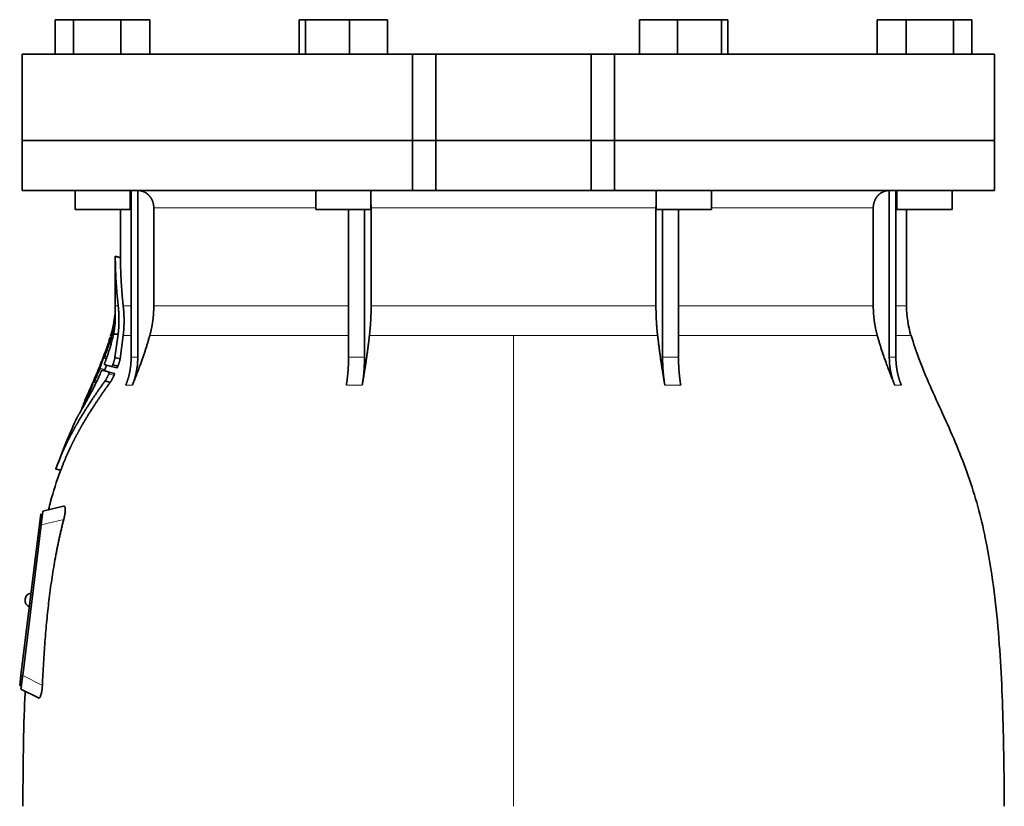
# Model space of a CAD drawing. Header units: millimetres. Extents: x 492 to 1367, y -1762 to 1549.
# Tile 25 of 29: x 499 to 785, y 813 to 1041. Entities that reach past the tile are written whole.
import ezdxf

# ---------------------------------------------------------------- set-up
doc = ezdxf.new("R2010")
doc.units = ezdxf.units.MM
doc.layers.add('VSI344-454_FLANG', color=7, linetype='Continuous')
doc.layers.add('VSI344-454_TESTA', color=7, linetype='Continuous')

# ---------------------------------------------------------------- blocks, each defined once
blk = doc.blocks.new('SE')
at = {"layer": 'VSI344-454_FLANG', "color": 7, "linetype": 'Continuous', "lineweight": 35}
for p, q in [((509.56, 1040.77), (509.56, 1030.77)), ((509.56, 1040.77), (514.87, 1040.77)), ((514.87, 1040.77), (514.87, 1030.77)), ((514.87, 1040.77), (528.61, 1040.77)), ((528.61, 1040.77), (528.61, 1030.77)), ((528.61, 1040.77), (537.04, 1040.77)), ((537.04, 1040.77), (537.04, 1030.77)), ((580.32, 1040.77), (580.32, 1030.77)), ((580.32, 1040.77), (582.12, 1040.77)), ((582.12, 1040.77), (582.12, 1030.77)), ((582.12, 1040.77), (594.93, 1040.77)), ((594.93, 1040.77), (594.93, 1030.77)), ((594.93, 1040.77), (605.92, 1040.77)), ((605.92, 1040.77), (605.92, 1030.77)), ((679.05, 1040.77), (679.05, 1030.77)), ((679.05, 1040.77), (690.04, 1040.77)), ((690.04, 1040.77), (690.04, 1030.77)), ((690.04, 1040.77), (702.84, 1040.77)), ((702.84, 1040.77), (702.84, 1030.77)), ((702.84, 1040.77), (704.65, 1040.77)), ((704.65, 1040.77), (704.65, 1030.77)), ((747.93, 1040.77), (747.93, 1030.77)), ((747.93, 1040.77), (756.36, 1040.77)), ((756.36, 1040.77), (756.36, 1030.77)), ((756.36, 1040.77), (770.1, 1040.77)), ((770.1, 1040.77), (770.1, 1030.77)), ((770.1, 1040.77), (775.4, 1040.77)), ((775.4, 1040.77), (775.4, 1030.77)), ((613.15, 1030.77), (499.98, 1030.77)), ((499.98, 1030.77), (499.98, 1005.77)), ((613.15, 1030.77), (619.98, 1030.77)), ((613.15, 1030.77), (613.15, 1005.77)), ((619.98, 1030.77), (664.98, 1030.77)), ((619.98, 1005.77), (619.98, 1030.77)), ((664.98, 1030.77), (671.81, 1030.77)), ((664.98, 1005.77), (664.98, 1030.77)), ((781.93, 1030.77), (671.81, 1030.77)), ((671.81, 1030.77), (671.81, 1005.77)), ((781.93, 1030.77), (781.93, 1005.77)), ((499.98, 1005.77), (613.15, 1005.77)), ((613.15, 1005.77), (619.98, 1005.77)), ((619.98, 1005.77), (664.98, 1005.77)), ((664.98, 1005.77), (671.81, 1005.77)), ((781.93, 1005.77), (671.81, 1005.77))]:
    blk.add_line(p, q, dxfattribs=at)
at = {"layer": 'VSI344-454_TESTA', "color": 7, "linetype": 'Continuous', "lineweight": 35}
for p, q in [((613.15, 1005.77), (499.98, 1005.77)), ((499.98, 1005.77), (499.98, 991.27)), ((619.98, 1005.77), (613.15, 1005.77)), ((613.15, 991.27), (613.15, 1005.77)), ((619.98, 1005.77), (664.98, 1005.77)), ((619.98, 1005.77), (619.98, 991.27)), ((671.81, 1005.77), (664.98, 1005.77)), ((664.98, 1005.77), (664.98, 991.27)), ((781.93, 1005.77), (671.81, 1005.77)), ((671.81, 1005.77), (671.81, 991.27)), ((781.93, 991.27), (781.93, 1005.77)), ((499.98, 991.27), (613.15, 991.27)), ((515.3, 991.27), (515.3, 985.77)), ((531.3, 985.77), (531.3, 991.27)), ((531.58, 991.27), (531.58, 942.92)), ((533.5, 991.27), (533.5, 942.92)), ((585.12, 991.27), (585.12, 985.77)), ((601.12, 985.77), (601.12, 991.27)), ((613.15, 991.27), (619.98, 991.27)), ((619.98, 991.27), (664.98, 991.27)), ((671.81, 991.27), (664.98, 991.27)), ((781.93, 991.27), (671.81, 991.27)), ((683.85, 991.27), (683.85, 985.77)), ((699.85, 985.77), (699.85, 991.27)), ((751.47, 991.27), (751.47, 942.92)), ((753.38, 991.27), (753.38, 942.92)), ((753.66, 991.27), (753.66, 985.77)), ((769.66, 985.77), (769.66, 991.27)), ((515.3, 985.77), (531.3, 985.77)), ((528.48, 985.77), (528.48, 971.79)), ((538.14, 986.27), (538.14, 957.83)), ((585.12, 985.77), (601.12, 985.77)), ((594.63, 985.77), (594.63, 942.92)), ((599.26, 985.77), (599.25, 942.92)), ((601.18, 986.27), (601.18, 957.83)), ((683.79, 986.27), (683.79, 957.83)), ((683.85, 985.77), (699.85, 985.77)), ((685.71, 985.77), (685.71, 942.92)), ((690.33, 985.77), (690.33, 942.92)), ((746.82, 986.27), (746.82, 957.83)), ((753.66, 985.77), (769.66, 985.77)), ((756.48, 957.83), (756.48, 985.77)), ((528.51, 971.81), (526.96, 972.22)), ((526.98, 972.23), (526.98, 957.83)), ((525.78, 949.7), (525.56, 949.04)), ((526.46, 949.65), (527.81, 949.65)), ((527.81, 949.65), (526.89, 942.9)), ((528.38, 942.5), (529.28, 949.22)), ((523.67, 942.76), (524.39, 942.57)), ((528.38, 942.5), (526.89, 942.9)), ((525.91, 940.24), (523.8, 940.81)), ((525.91, 940.24), (527.41, 939.84)), ((526.23, 940.73), (527.73, 940.32)), ((523.14, 939.21), (524.62, 938.82)), ((525.23, 938.64), (526.73, 938.24)), ((520.35, 935.36), (520.2, 935.02)), ((520.78, 935.77), (521.42, 935.6)), ((525.5, 935.67), (524, 936.07)), ((518.87, 931.94), (518.18, 930.37)), ((509.65, 910.57), (511.25, 910.14)), ((512, 899.77), (505.97, 898.38)), ((504.98, 894.46), (505.35, 897.44)), ((505.35, 897.44), (505.84, 897.38)), ((505.81, 897.12), (505.84, 897.38)), ((505.84, 897.38), (505.97, 898.38)), ((499.62, 850.79), (504.98, 894.46)), ((505.48, 894.41), (500.12, 850.74)), ((500.82, 872.87), (500.8, 872.75)), ((499.25, 847.81), (499.62, 850.79)), ((499.75, 847.75), (499.25, 847.81)), ((499.63, 846.77), (499.75, 847.75)), ((499.63, 846.77), (504.66, 844.2)), ((499.75, 847.75), (499.78, 848.03))]:
    blk.add_line(p, q, dxfattribs=at)
at = {"layer": 'VSI344-454_TESTA', "color": 4, "linetype": 'Continuous', "lineweight": 9}
for p, q in [((531.3, 986.27), (531.45, 986.27)), ((585.12, 986.27), (538.14, 986.27)), ((683.79, 986.27), (601.18, 986.27)), ((746.82, 986.27), (699.85, 986.27)), ((753.4, 986.27), (753.66, 986.27)), ((526.98, 972.06), (528.48, 971.66)), ((526.98, 957.83), (527.82, 957.83)), ((531.45, 957.83), (529.28, 957.83)), ((594.6, 957.83), (538.14, 957.83)), ((683.79, 957.83), (601.18, 957.83)), ((746.82, 957.83), (690.34, 957.83)), ((753.4, 957.83), (756.48, 957.83)), ((525.78, 949.65), (525.97, 949.65)), ((529.28, 949.22), (531.51, 949.22)), ((536.98, 949.22), (594.62, 949.22)), ((600.69, 949.22), (642.48, 949.22)), ((642.48, 949.22), (642.48, 812.8)), ((642.48, 949.22), (684.27, 949.22)), ((690.36, 949.22), (747.99, 949.22)), ((757.75, 949.22), (753.4, 949.22)), ((525.43, 947.52), (525.91, 947.39)), ((525.53, 947.86), (526, 947.73)), ((524.35, 942.45), (523.49, 942.68)), ((523.75, 943), (523.62, 943.03)), ((523.9, 943.22), (524.56, 943.04)), ((524.16, 944.34), (524.11, 944.35)), ((531.58, 942.92), (533.5, 942.92)), ((685.71, 942.92), (690.33, 942.92)), ((522.53, 939.77), (523.99, 939.38)), ((521.36, 937.35), (521.31, 937.37)), ((522.39, 939.42), (523.86, 939.03)), ((525.12, 938.11), (526.62, 937.7)), ((521.38, 935.52), (520.61, 935.72)), ((520.88, 936.04), (520.75, 936.07)), ((521.03, 936.22), (521.63, 936.06)), ((530.02, 934.86), (531.93, 934.86)), ((593.99, 934.86), (598.61, 934.86)), ((686.36, 934.86), (690.98, 934.86)), ((753.03, 934.86), (754.95, 934.86)), ((519.35, 932.44), (519.76, 932.33)), ((519.49, 932.79), (519.94, 932.67)), ((518.01, 929.98), (518.07, 929.96)), ((509.76, 910.69), (511.21, 910.3)), ((505.48, 894.4), (504.98, 894.46)), ((512.02, 895.92), (505.48, 894.41)), ((499.62, 850.79), (500.11, 850.73)), ((500.12, 850.74), (505.83, 847.83))]:
    blk.add_line(p, q, dxfattribs=at)
at = {"layer": 'VSI344-454_TESTA', "color": 7, "linetype": 'Continuous', "lineweight": 35}
for centre, radius, start, end in [((498.48, 957.83), 28.5, 355.6589, 0), ((786.48, 957.83), 30, 180, 196.6836), ((498.48, 957.83), 28.5, 343.3164, 354.6737), ((502.8, 872.63), 2, 97.4775, 173), ((502.79, 872.5), 2, 173, 248.5225)]:
    blk.add_arc(centre, radius, start, end, dxfattribs=at)
for points, degree, knots in [([(538.14, 986.27), (538.14, 987.23), (537.81, 988.13), (537.64, 988.58), (537.4, 988.98), (537.16, 989.38), (536.86, 989.72), (536.52, 990.11), (536.11, 990.41), (535.8, 990.64), (535.45, 990.81), (535.01, 991.03), (534.55, 991.14), (534.04, 991.27), (533.51, 991.27)], 2, [0, 0, 0, 0.25, 0.25, 0.375, 0.375, 0.5, 0.5, 0.642857, 0.642857, 0.75, 0.75, 0.875, 0.875, 1, 1, 1]), ([(751.46, 991.27), (750.93, 991.27), (750.42, 991.14), (749.95, 991.03), (749.52, 990.81), (748.98, 990.55), (748.52, 990.14), (748.3, 989.94), (748.1, 989.72), (747.8, 989.38), (747.56, 988.98), (747.32, 988.58), (747.16, 988.13), (746.82, 987.23), (746.82, 986.27)], 2, [0, 0, 0, 0.125, 0.125, 0.25, 0.25, 0.416667, 0.416667, 0.5, 0.5, 0.625, 0.625, 0.75, 0.75, 1, 1, 1]), ([(526.98, 972.06), (526.98, 972.08), (526.98, 972.11), (526.98, 972.15), (526.98, 972.18), (526.98, 972.2), (526.98, 972.21), (526.98, 972.22), (526.98, 972.21), (526.98, 972.19)], 3, [0, 0, 0, 0, 0.0869281, 0.1705674, 0.2524773, 0.3343163, 0.417747, 0.5043405, 0.700726, 0.700726, 0.700726, 0.700726]), ([(528.48, 971.81), (528.48, 971.81), (528.48, 971.81), (528.48, 971.81), (528.48, 971.78), (528.48, 971.73), (528.48, 971.68), (528.48, 971.66)], 3, [0.4993634, 0.4993634, 0.4993634, 0.4993634, 0.5012743, 0.6248953, 0.748744, 0.8742682, 1, 1, 1, 1]), ([(527.82, 957.83), (528.05, 955.74), (528.05, 953.67), (528.05, 952.57), (527.98, 951.49), (527.92, 950.56), (527.81, 949.65)], 2, [0, 0, 0, 0.5, 0.5, 0.75, 0.75, 1, 1, 1]), ([(529.28, 949.22), (529.52, 951.29), (529.52, 953.44), (529.53, 955.63), (529.28, 957.83)], 2, [0, 0, 0, 0.5, 0.5, 1, 1, 1]), ([(536.98, 949.22), (537.56, 951.32), (537.85, 953.48), (538.14, 955.65), (538.14, 957.83)], 2, [0, 0, 0, 0.5, 0.5, 1, 1, 1]), ([(600.69, 949.22), (600.93, 951.32), (601.06, 953.48), (601.18, 955.65), (601.18, 957.83)], 2, [0, 0, 0, 0.5, 0.5, 1, 1, 1]), ([(683.79, 957.83), (683.79, 955.65), (683.91, 953.48), (684.03, 951.32), (684.27, 949.22)], 2, [0, 0, 0, 0.5, 0.5, 1, 1, 1]), ([(746.82, 957.83), (746.82, 955.65), (747.12, 953.48), (747.41, 951.32), (747.99, 949.22)], 2, [0, 0, 0, 0.5, 0.5, 1, 1, 1]), ([(526.85, 955.04), (526.85, 955.05), (526.86, 955.08), (526.86, 955.12), (526.86, 955.15), (526.86, 955.18), (526.86, 955.18), (526.86, 955.19)], 3, [0, 0, 0, 0, 0.168351, 0.334942, 0.502689, 0.751512, 1, 1, 1, 1]), ([(526.93, 953.17), (526.93, 953.23), (526.94, 953.36), (526.95, 953.53), (526.96, 953.69), (526.96, 953.83), (526.97, 953.96), (526.97, 954.07), (526.97, 954.17), (526.97, 954.26), (526.97, 954.34), (526.97, 954.41), (526.97, 954.47), (526.97, 954.52), (526.97, 954.56), (526.96, 954.74), (526.96, 955.01), (526.94, 955.31), (526.92, 955.57), (526.91, 955.71), (526.91, 955.73), (526.91, 955.73)], 3, [0, 0, 0, 0, 0.0234084, 0.0454948, 0.0662673, 0.0857304, 0.103886, 0.1207337, 0.1362719, 0.1504979, 0.1634084, 0.1749999, 0.1852687, 0.1942113, 0.2018244, 0.2081053, 0.2931063, 0.3735012, 0.4491424, 0.5812047, 0.6494993, 0.6494993, 0.6494993, 0.6494993]), ([(526.46, 949.65), (526.48, 949.75), (526.52, 949.95), (526.58, 950.26), (526.64, 950.56), (526.69, 950.87), (526.73, 951.18), (526.78, 951.52), (526.82, 951.9), (526.87, 952.31), (526.9, 952.75), (526.92, 953.03), (526.93, 953.17)], 3, [0, 0, 0, 0, 0.075287, 0.152725, 0.232371, 0.314287, 0.398538, 0.485197, 0.598878, 0.722311, 0.855869, 1, 1, 1, 1]), ([(523.9, 941.24), (523.95, 941.37), (524.05, 941.63), (524.2, 942.01), (524.34, 942.4), (524.48, 942.78), (524.61, 943.16), (524.74, 943.54), (524.87, 943.92), (524.99, 944.29), (525.12, 944.66), (525.23, 945.03), (525.35, 945.4), (525.49, 945.86), (525.65, 946.42), (525.83, 947.08), (526.01, 947.73), (526.17, 948.38), (526.32, 949.02), (526.41, 949.44), (526.46, 949.65)], 3, [0, 0, 0, 0, 0.0436, 0.087048, 0.130354, 0.173526, 0.216573, 0.259505, 0.302334, 0.345068, 0.38772, 0.4303, 0.472822, 0.515297, 0.592533, 0.671051, 0.750942, 0.832313, 0.915286, 1, 1, 1, 1]), ([(536.98, 949.22), (536.89, 948.93), (536.72, 948.32), (536.45, 947.4), (536.16, 946.44), (535.85, 945.45), (535.51, 944.42), (535.15, 943.35), (534.76, 942.25), (534.36, 941.11), (533.92, 939.93), (533.46, 938.72), (532.98, 937.47), (532.47, 936.17), (532.11, 935.3), (531.93, 934.86)], 3, [0, 0, 0, 0, 0.060225, 0.123109, 0.188682, 0.256971, 0.328011, 0.401835, 0.478482, 0.557991, 0.640405, 0.725766, 0.814121, 0.905516, 1, 1, 1, 1]), ([(600.69, 949.22), (600.66, 948.93), (600.59, 948.32), (600.48, 947.4), (600.36, 946.44), (600.23, 945.45), (600.09, 944.42), (599.94, 943.35), (599.78, 942.25), (599.61, 941.11), (599.43, 939.93), (599.24, 938.72), (599.04, 937.47), (598.83, 936.17), (598.68, 935.3), (598.61, 934.86)], 3, [0, 0, 0, 0, 0.06022, 0.1231, 0.188669, 0.256956, 0.327994, 0.401817, 0.478464, 0.557974, 0.640389, 0.725753, 0.814111, 0.905511, 1, 1, 1, 1]), ([(686.36, 934.86), (686.28, 935.34), (686.12, 936.28), (685.89, 937.68), (685.68, 939.02), (685.48, 940.33), (685.29, 941.59), (685.11, 942.8), (684.94, 943.98), (684.79, 945.11), (684.64, 946.2), (684.51, 947.24), (684.39, 948.24), (684.31, 948.9), (684.27, 949.22)], 3, [0, 0, 0, 0, 0.102224, 0.200826, 0.295868, 0.387409, 0.475507, 0.560216, 0.641588, 0.719673, 0.794516, 0.86616, 0.934643, 1, 1, 1, 1]), ([(753.03, 934.86), (752.84, 935.34), (752.46, 936.28), (751.91, 937.68), (751.39, 939.02), (750.9, 940.33), (750.44, 941.59), (750.01, 942.8), (749.6, 943.98), (749.23, 945.11), (748.88, 946.2), (748.56, 947.24), (748.26, 948.24), (748.08, 948.9), (747.99, 949.22)], 3, [0, 0, 0, 0, 0.102224, 0.200826, 0.295868, 0.387409, 0.475507, 0.560216, 0.641588, 0.719673, 0.794516, 0.86616, 0.934643, 1, 1, 1, 1]), ([(784.82, 812.8), (784.79, 817.19), (784.72, 825), (784.48, 838.15), (783.96, 851.45), (783.05, 864.9), (781.56, 878.37), (779.49, 890.38), (776.94, 900.85), (774.07, 909.7), (770.69, 918.27), (766.97, 926.55), (763.3, 934.53), (760.03, 942.2), (758.56, 946.82), (757.79, 949.27)], 3, [0, 0, 0, 0, 0.084992, 0.17951, 0.274627, 0.370232, 0.466404, 0.563625, 0.629703, 0.695919, 0.761667, 0.826136, 0.888983, 0.950079, 1, 1, 1, 1]), ([(525.43, 947.52), (525.44, 947.54), (525.45, 947.58), (525.47, 947.64), (525.49, 947.71), (525.51, 947.79), (525.53, 947.83), (525.53, 947.86)], 3, [0, 0, 0, 0, 0.167837, 0.334108, 0.5018, 0.750897, 1, 1, 1, 1]), ([(523.49, 942.68), (523.49, 942.69), (523.5, 942.72), (523.52, 942.78), (523.55, 942.84), (523.58, 942.93), (523.6, 943), (523.62, 943.03)], 3, [0, 0, 0, 0, 0.164207, 0.326866, 0.491238, 0.745542, 1, 1, 1, 1]), ([(523.72, 942.88), (523.71, 942.86), (523.7, 942.84), (523.7, 942.8), (523.69, 942.78), (523.69, 942.76), (523.7, 942.75), (523.72, 942.79), (523.76, 942.86), (523.8, 942.96), (523.85, 943.09), (523.89, 943.17), (523.9, 943.22)], 3, [0, 0, 0, 0, 0.063279, 0.124964, 0.186389, 0.248902, 0.37582, 0.50344, 0.627237, 0.751955, 0.876448, 1, 1, 1, 1]), ([(524.11, 944.35), (524.12, 944.38), (524.13, 944.42), (524.16, 944.49), (524.18, 944.55), (524.21, 944.63), (524.25, 944.71), (524.28, 944.78), (524.3, 944.82), (524.3, 944.82), (524.3, 944.78), (524.28, 944.73), (524.27, 944.7)], 3, [0, 0, 0, 0, 0.062966, 0.124796, 0.186784, 0.250209, 0.375117, 0.49931, 0.626183, 0.752696, 0.875851, 1, 1, 1, 1]), ([(526.89, 942.9), (526.88, 942.85), (526.86, 942.75), (526.82, 942.59), (526.79, 942.43), (526.74, 942.26), (526.7, 942.09), (526.64, 941.91), (526.59, 941.72), (526.52, 941.53), (526.46, 941.34), (526.39, 941.14), (526.31, 940.93), (526.26, 940.8), (526.23, 940.73)], 3, [0, 0, 0, 0, 0.077144, 0.155351, 0.234641, 0.315035, 0.39655, 0.479206, 0.563019, 0.648006, 0.734183, 0.821564, 0.910165, 1, 1, 1, 1]), ([(527.74, 940.33), (527.76, 940.39), (527.81, 940.52), (527.88, 940.7), (527.94, 940.89), (528, 941.07), (528.06, 941.25), (528.12, 941.42), (528.17, 941.59), (528.21, 941.76), (528.25, 941.92), (528.29, 942.07), (528.33, 942.22), (528.36, 942.36), (528.37, 942.45), (528.38, 942.5)], 3, [0, 0, 0, 0, 0.082904, 0.164766, 0.245597, 0.325409, 0.404213, 0.482023, 0.558851, 0.634711, 0.709616, 0.783583, 0.856625, 0.928759, 1, 1, 1, 1]), ([(530.02, 934.86), (530.79, 936.76), (531.19, 938.8), (531.58, 940.84), (531.58, 942.92)], 2, [0, 0, 0, 0.500132, 0.500132, 1, 1, 1]), ([(533.5, 942.92), (533.5, 940.84), (533.1, 938.8), (532.71, 936.77), (531.93, 934.86)], 2, [0, 0, 0, 0.499849, 0.499849, 1, 1, 1]), ([(593.99, 934.86), (594.31, 936.76), (594.47, 938.8), (594.63, 940.84), (594.63, 942.92)], 2, [0, 0, 0, 0.500133, 0.500133, 1, 1, 1]), ([(599.25, 942.92), (599.25, 940.84), (599.09, 938.8), (598.93, 936.76), (598.61, 934.86)], 2, [0, 0, 0, 0.499868, 0.499868, 1, 1, 1]), ([(686.36, 934.86), (686.04, 936.76), (685.88, 938.8), (685.71, 940.84), (685.71, 942.92)], 2, [0, 0, 0, 0.5, 0.5, 1, 1, 1]), ([(690.33, 942.92), (690.33, 940.84), (690.5, 938.8), (690.66, 936.76), (690.98, 934.86)], 2, [0, 0, 0, 0.5, 0.5, 1, 1, 1]), ([(753.03, 934.86), (752.26, 936.76), (751.86, 938.8), (751.47, 940.84), (751.47, 942.92)], 2, [0, 0, 0, 0.500132, 0.500132, 1, 1, 1]), ([(753.38, 942.92), (753.38, 940.84), (753.78, 938.8), (754.17, 936.76), (754.95, 934.86)], 2, [0, 0, 0, 0.499868, 0.499868, 1, 1, 1]), ([(522.39, 939.42), (522.4, 939.44), (522.42, 939.49), (522.45, 939.55), (522.47, 939.62), (522.5, 939.7), (522.52, 939.75), (522.53, 939.77)], 3, [0, 0, 0, 0, 0.168526, 0.335046, 0.503023, 0.75174, 1, 1, 1, 1]), ([(523.9, 941.24), (523.9, 941.21), (523.88, 941.17), (523.85, 941.1), (523.83, 941.04), (523.82, 940.99), (523.8, 940.91), (523.78, 940.83), (523.79, 940.81), (523.8, 940.81)], 3, [0, 0, 0, 0, 0.102907, 0.202298, 0.30042, 0.399604, 0.502115, 0.750474, 1, 1, 1, 1]), ([(523.99, 939.38), (524.09, 939.7), (524.23, 940.12), (524.37, 940.54), (524.4, 940.64)], 3, [0, 0, 0, 0, 0.3333333, 0.4372298, 0.4372298, 0.4372298, 0.4372298]), ([(525.91, 940.24), (525.91, 940.24), (525.92, 940.24), (525.94, 940.25), (525.97, 940.27), (525.99, 940.3), (526.02, 940.33), (526.06, 940.39), (526.12, 940.47), (526.18, 940.6), (526.21, 940.68), (526.23, 940.73)], 3, [0, 0, 0, 0, 0.086868, 0.170562, 0.252673, 0.334884, 0.418871, 0.50621, 0.674735, 0.834793, 1, 1, 1, 1]), ([(527.74, 940.33), (527.73, 940.3), (527.71, 940.26), (527.68, 940.2), (527.65, 940.12), (527.6, 940.05), (527.56, 939.97), (527.51, 939.91), (527.47, 939.87), (527.43, 939.84), (527.42, 939.84), (527.41, 939.84)], 3, [0, 0, 0, 0, 0.081418, 0.162667, 0.245387, 0.369019, 0.494297, 0.620472, 0.74628, 0.873568, 1, 1, 1, 1]), ([(517.41, 928.06), (517.52, 928.26), (517.75, 928.67), (518.14, 929.37), (518.59, 930.17), (519.18, 931.25), (519.91, 932.61), (520.68, 934.11), (521.44, 935.64), (522.17, 937.17), (522.67, 938.29), (522.91, 938.82)], 3, [0, 0, 0, 0, 0.076554, 0.158421, 0.245571, 0.341174, 0.489368, 0.630596, 0.738412, 0.875199, 1, 1, 1, 1]), ([(521.31, 937.37), (521.32, 937.39), (521.34, 937.43), (521.37, 937.5), (521.4, 937.56), (521.43, 937.64), (521.47, 937.72), (521.51, 937.79), (521.53, 937.83), (521.53, 937.82), (521.52, 937.79), (521.5, 937.73), (521.49, 937.7)], 3, [0, 0, 0, 0, 0.06381, 0.126263, 0.188678, 0.252375, 0.378548, 0.504124, 0.629235, 0.754264, 0.876896, 1, 1, 1, 1]), ([(523.14, 939.21), (523.14, 939.21), (523.13, 939.21), (523.12, 939.21), (523.1, 939.19), (523.08, 939.16), (523.05, 939.11), (523.02, 939.05), (522.98, 938.98), (522.94, 938.9), (522.92, 938.85), (522.91, 938.82)], 3, [0, 0, 0, 0, 0.082967, 0.165673, 0.249342, 0.373952, 0.499349, 0.624786, 0.749741, 0.875167, 1, 1, 1, 1]), ([(523.99, 939.38), (523.99, 939.37), (523.98, 939.34), (523.96, 939.28), (523.93, 939.21), (523.9, 939.13), (523.87, 939.06), (523.86, 939.03)], 3, [0, 0, 0, 0, 0.163722, 0.326003, 0.490132, 0.74473, 1, 1, 1, 1]), ([(525.12, 938.11), (525.09, 938.03), (525.02, 937.89), (524.91, 937.67), (524.8, 937.45), (524.69, 937.23), (524.57, 937), (524.43, 936.76), (524.29, 936.52), (524.14, 936.28), (524.05, 936.14), (524, 936.07)], 3, [0, 0, 0, 0, 0.094258, 0.191243, 0.290639, 0.392138, 0.495456, 0.611681, 0.734498, 0.863817, 1, 1, 1, 1]), ([(525.12, 938.11), (525.13, 938.13), (525.15, 938.17), (525.17, 938.24), (525.2, 938.31), (525.23, 938.39), (525.25, 938.47), (525.26, 938.54), (525.26, 938.59), (525.25, 938.63), (525.24, 938.64), (525.23, 938.64)], 3, [0, 0, 0, 0, 0.08401, 0.16737, 0.251806, 0.374676, 0.49698, 0.619813, 0.743838, 0.872043, 1, 1, 1, 1]), ([(525.5, 935.67), (525.52, 935.7), (525.57, 935.76), (525.63, 935.86), (525.7, 935.97), (525.77, 936.07), (525.83, 936.18), (525.9, 936.29), (525.96, 936.4), (526.02, 936.51), (526.12, 936.7), (526.27, 936.97), (526.45, 937.34), (526.57, 937.58), (526.62, 937.7)], 3, [0, 0, 0, 0, 0.061739, 0.122065, 0.181064, 0.238788, 0.295265, 0.350503, 0.404493, 0.457217, 0.508649, 0.678163, 0.842407, 1, 1, 1, 1]), ([(526.73, 938.24), (526.74, 938.24), (526.75, 938.24), (526.75, 938.22), (526.76, 938.19), (526.76, 938.14), (526.75, 938.07), (526.73, 937.99), (526.7, 937.9), (526.67, 937.8), (526.64, 937.74), (526.62, 937.7)], 3, [0, 0, 0, 0, 0.085449, 0.170198, 0.255947, 0.379765, 0.502454, 0.624681, 0.747679, 0.874067, 1, 1, 1, 1]), ([(524, 936.07), (521.71, 932.89), (519.85, 930.07), (517.72, 926.86), (516, 923.87), (515.07, 922.25), (514.23, 920.68), (513.36, 919.02), (512.57, 917.36), (510.99, 914.03), (509.76, 910.69)], 2, [0, 0, 0, 0.25, 0.25, 0.5, 0.5, 0.625, 0.625, 0.75, 0.75, 1, 1, 1]), ([(511.21, 910.3), (512.44, 913.63), (514.03, 916.96), (514.81, 918.6), (515.69, 920.25), (516.51, 921.8), (517.43, 923.4), (519.16, 926.39), (521.29, 929.61), (523.19, 932.47), (525.5, 935.67)], 2, [0, 0, 0, 0.25, 0.25, 0.375, 0.375, 0.5, 0.5, 0.75, 0.75, 1, 1, 1]), ([(520.61, 935.72), (520.61, 935.74), (520.63, 935.77), (520.65, 935.82), (520.68, 935.89), (520.71, 935.97), (520.74, 936.04), (520.75, 936.07)], 3, [0, 0, 0, 0, 0.16391, 0.326464, 0.490836, 0.745226, 1, 1, 1, 1]), ([(520.83, 935.89), (520.82, 935.86), (520.8, 935.8), (520.79, 935.75), (520.82, 935.78), (520.9, 935.93), (520.97, 936.09), (521.01, 936.17), (521.03, 936.22)], 3, [0, 0, 0, 0, 0.123664, 0.246411, 0.497463, 0.746927, 0.873761, 1, 1, 1, 1]), ([(519.35, 932.44), (519.36, 932.46), (519.38, 932.51), (519.4, 932.57), (519.43, 932.64), (519.47, 932.72), (519.48, 932.77), (519.49, 932.79)], 3, [0, 0, 0, 0, 0.168888, 0.335732, 0.503899, 0.752326, 1, 1, 1, 1]), ([(517.41, 928.06), (517.4, 928.05), (517.39, 928.03), (517.36, 927.99), (517.35, 927.97), (517.34, 927.98), (517.35, 928.02), (517.37, 928.09), (517.41, 928.19), (517.46, 928.29), (517.49, 928.38), (517.51, 928.42), (517.52, 928.44)], 3, [0, 0, 0, 0, 0.063173, 0.126669, 0.25139, 0.374624, 0.497229, 0.620048, 0.744161, 0.870712, 0.935536, 1, 1, 1, 1]), ([(518.01, 929.98), (518.01, 929.99), (518.02, 930.01), (518.04, 930.06), (518.06, 930.1), (518.09, 930.16), (518.13, 930.25), (518.16, 930.33), (518.18, 930.37)], 3, [0, 0, 0, 0, 0.125105, 0.248501, 0.372119, 0.497878, 0.748605, 1, 1, 1, 1]), ([(515.84, 925.41), (515.85, 925.41), (515.85, 925.41), (515.86, 925.43), (515.87, 925.45), (515.89, 925.48), (515.92, 925.52), (515.95, 925.57), (515.99, 925.64), (516.03, 925.71), (516.09, 925.79), (516.15, 925.9), (516.24, 926.04), (516.34, 926.22), (516.46, 926.42), (516.6, 926.65), (516.75, 926.91), (516.86, 927.11), (516.92, 927.2)], 3, [0, 0, 0, 0, 0.054166, 0.108282, 0.162323, 0.21627, 0.270104, 0.323807, 0.377367, 0.430771, 0.48401, 0.53708, 0.613609, 0.690347, 0.767307, 0.844527, 0.922063, 1, 1, 1, 1]), ([(516.89, 927.19), (516.86, 927.14), (516.8, 927.03), (516.71, 926.88), (516.63, 926.74), (516.55, 926.61), (516.48, 926.48), (516.41, 926.36), (516.35, 926.25), (516.29, 926.15), (516.23, 926.05), (516.18, 925.96), (516.11, 925.85), (516.04, 925.73), (515.97, 925.61), (515.91, 925.52), (515.87, 925.45), (515.85, 925.42), (515.85, 925.41), (515.84, 925.41)], 3, [0, 0, 0, 0, 0.042969, 0.08578, 0.128454, 0.171009, 0.21346, 0.255821, 0.298104, 0.340321, 0.382478, 0.424584, 0.466644, 0.554492, 0.642779, 0.731504, 0.820647, 0.910165, 1, 1, 1, 1]), ([(516.89, 927.19), (516.9, 927.2), (516.91, 927.22), (516.93, 927.26), (516.95, 927.31), (516.99, 927.37), (517.03, 927.46), (517.08, 927.58), (517.14, 927.7), (517.18, 927.8), (517.22, 927.9), (517.24, 927.95), (517.25, 927.97)], 3, [0, 0, 0, 0, 0.064055, 0.126997, 0.189862, 0.253688, 0.381042, 0.508557, 0.632366, 0.756188, 0.878525, 1, 1, 1, 1]), ([(517.26, 927.93), (517.25, 927.92), (517.24, 927.89), (517.22, 927.85), (517.2, 927.8), (517.18, 927.74), (517.14, 927.65), (517.09, 927.54), (517.04, 927.44), (517, 927.35), (516.95, 927.26), (516.93, 927.22), (516.92, 927.2)], 3, [0, 0, 0, 0, 0.062493, 0.124501, 0.186876, 0.250458, 0.374582, 0.4995, 0.624366, 0.748976, 0.875076, 1, 1, 1, 1]), ([(511.18, 910.19), (511.12, 910.04), (510.02, 907.23), (508.69, 903.1), (507.83, 899.6), (507.62, 898.74)], 3, [0, 0, 0, 0, 0.036304, 0.797578, 1, 1, 1, 1]), ([(509.76, 910.69), (509.75, 910.68), (509.74, 910.65), (509.73, 910.61), (509.72, 910.58), (509.71, 910.56), (509.71, 910.55), (509.71, 910.56), (509.72, 910.59), (509.74, 910.63), (509.75, 910.67), (509.76, 910.69)], 3, [0, 0, 0, 0, 0.083882, 0.167351, 0.251899, 0.376428, 0.501233, 0.625666, 0.750014, 0.87532, 1, 1, 1, 1]), ([(511.21, 910.3), (511.21, 910.29), (511.2, 910.26), (511.18, 910.22), (511.17, 910.19), (511.16, 910.17), (511.16, 910.16), (511.16, 910.16)], 3, [0, 0, 0, 0, 0.0843796, 0.168281, 0.253219, 0.3781846, 0.5009475, 0.5009475, 0.5009475, 0.5009475]), ([(512, 899.77), (512.02, 899.78), (512.06, 899.78), (512.11, 899.78), (512.16, 899.77), (512.22, 899.74), (512.29, 899.67), (512.35, 899.56), (512.4, 899.42), (512.45, 899.18), (512.48, 898.8), (512.46, 898.23), (512.39, 897.66), (512.3, 897.17), (512.22, 896.76), (512.13, 896.34), (512.06, 896.06), (512.02, 895.92)], 3, [0, 0, 0, 0, 0.03415, 0.067958, 0.101516, 0.134917, 0.197958, 0.259657, 0.318285, 0.37658, 0.490339, 0.607904, 0.728718, 0.794673, 0.861368, 0.929571, 1, 1, 1, 1]), ([(512.02, 895.92), (511.93, 895.55), (511.74, 894.81), (511.47, 893.7), (511.2, 892.57), (510.93, 891.42), (510.68, 890.26), (510.43, 889.08), (510.18, 887.88), (509.94, 886.67), (509.71, 885.45), (509.21, 882.72), (508.5, 878.38), (507.72, 872.51), (507.08, 866.5), (506.65, 861.52), (506.35, 857.42), (506.16, 854.31), (505.98, 851.1), (505.88, 848.93), (505.83, 847.83)], 3, [0, 0, 0, 0, 0.02336, 0.047015, 0.070963, 0.095203, 0.119731, 0.144544, 0.169639, 0.195013, 0.220662, 0.246585, 0.366346, 0.49242, 0.612327, 0.739264, 0.80163, 0.865878, 0.932007, 1, 1, 1, 1]), ([(500.86, 846.16), (500.79, 844.94), (500.47, 838.98), (500.3, 827.23), (500.19, 818.06), (500.15, 812.8)], 3, [0, 0, 0, 0, 0.099906, 0.570416, 1, 1, 1, 1]), ([(505.83, 847.83), (505.83, 847.76), (505.82, 847.62), (505.81, 847.41), (505.79, 847.21), (505.77, 846.94), (505.73, 846.62), (505.68, 846.26), (505.62, 845.92), (505.54, 845.5), (505.41, 845.04), (505.24, 844.61), (505.09, 844.36), (504.96, 844.23), (504.86, 844.18), (504.76, 844.17), (504.69, 844.19), (504.66, 844.2)], 3, [0, 0, 0, 0, 0.033557, 0.066787, 0.099773, 0.132599, 0.195864, 0.258046, 0.318335, 0.378144, 0.495718, 0.614111, 0.73627, 0.799835, 0.864479, 0.931713, 1, 1, 1, 1])]:
    blk.add_open_spline(points, degree=degree, knots=knots, dxfattribs=at)
for points, degree in [([(601.18, 986.27), (601.18, 986.69), (601.15, 987.1)], 2), ([(683.82, 987.1), (683.79, 986.69), (683.79, 986.27)], 2), ([(526.98, 972.06), (527.01, 965.03), (527.82, 957.83)], 2), ([(529.28, 957.83), (528.51, 964.82), (528.48, 971.66)], 2), ([(526.85, 955.04), (526.8, 954.42), (526.66, 953.21), (526.36, 951.41), (526.11, 950.23), (525.97, 949.65)], 3), ([(520.35, 935.36), (522.33, 939.87), (524.12, 944.29), (525.51, 948.75)], 3), ([(525.97, 949.65), (525.9, 949.35), (525.75, 948.75), (525.61, 948.15), (525.53, 947.86)], 3), ([(525.43, 947.52), (525.28, 947.04), (524.96, 946.1), (524.45, 944.66), (524.09, 943.7), (523.9, 943.22)], 3), ([(523.49, 942.68), (523.38, 942.35), (523.16, 941.7), (522.84, 940.73), (522.63, 940.09), (522.53, 939.77)], 3), ([(524.11, 944.35), (524.03, 944.13), (523.87, 943.69), (523.7, 943.25), (523.62, 943.03)], 3), ([(523.72, 942.88), (523.78, 943.08), (523.9, 943.48), (524.09, 944.09), (524.21, 944.5), (524.27, 944.7)], 3), ([(521.31, 937.37), (521.22, 937.15), (521.03, 936.72), (520.85, 936.29), (520.75, 936.07)], 3), ([(520.83, 935.89), (520.9, 936.09), (521.05, 936.49), (521.27, 937.1), (521.42, 937.5), (521.49, 937.7)], 3), ([(522.39, 939.42), (522.25, 939.07), (521.95, 938.36), (521.5, 937.29), (521.19, 936.58), (521.03, 936.22)], 3), ([(523.14, 939.21), (523.31, 939.17), (523.69, 939.06), (524.39, 938.87), (524.93, 938.72), (525.23, 938.64)], 3), ([(526.73, 938.24), (526.43, 938.32), (525.88, 938.47), (525.17, 938.67), (524.79, 938.77), (524.62, 938.82)], 3), ([(517.26, 927.93), (517.57, 928.74), (518.2, 930.34), (519.19, 932.7), (519.86, 934.25), (520.2, 935.02)], 3), ([(520.61, 935.72), (520.48, 935.4), (520.23, 934.75), (519.86, 933.77), (519.61, 933.12), (519.49, 932.79)], 3), ([(519.35, 932.44), (519.15, 932), (518.75, 931.12), (518.14, 929.79), (517.73, 928.89), (517.52, 928.44)], 3), ([(518.01, 929.98), (517.92, 929.76), (517.74, 929.31), (517.49, 928.64), (517.33, 928.19), (517.25, 927.97)], 3), ([(515.87, 925.41), (514.01, 921.5), (511.96, 916.56), (509.73, 910.57)], 3), ([(505.48, 894.41), (505.67, 895.99), (505.81, 897.11)], 2), ([(499.78, 848.03), (499.92, 849.16), (500.12, 850.74)], 2)]:
    blk.add_open_spline(points, degree=degree, dxfattribs=at)
at = {"layer": 'VSI344-454_TESTA', "color": 4, "linetype": 'Continuous', "lineweight": 9}
for points in [[(594.63, 942.92), (594.63, 942.92), (594.63, 942.92), (594.63, 942.92), (595.41, 942.95), (596.95, 942.99), (598.49, 942.95), (599.25, 942.92), (599.25, 942.92), (599.25, 942.92), (599.25, 942.92)], [(751.47, 942.92), (751.47, 942.92), (751.47, 942.92), (751.47, 942.92), (751.79, 942.95), (752.43, 942.99), (753.06, 942.95), (753.38, 942.92), (753.38, 942.92), (753.38, 942.92), (753.38, 942.92)]]:
    blk.add_open_spline(points, degree=3, knots=[0, 0, 0, 0, 0.000018, 0.000018, 0.000018, 0.5, 0.999982, 0.999982, 0.999982, 1, 1, 1, 1], dxfattribs=at)

msp = doc.modelspace()

# ---------------------------------------------------------------- block references
msp.add_blockref('SE', (0, 0))

doc.saveas('drawing.dxf')
